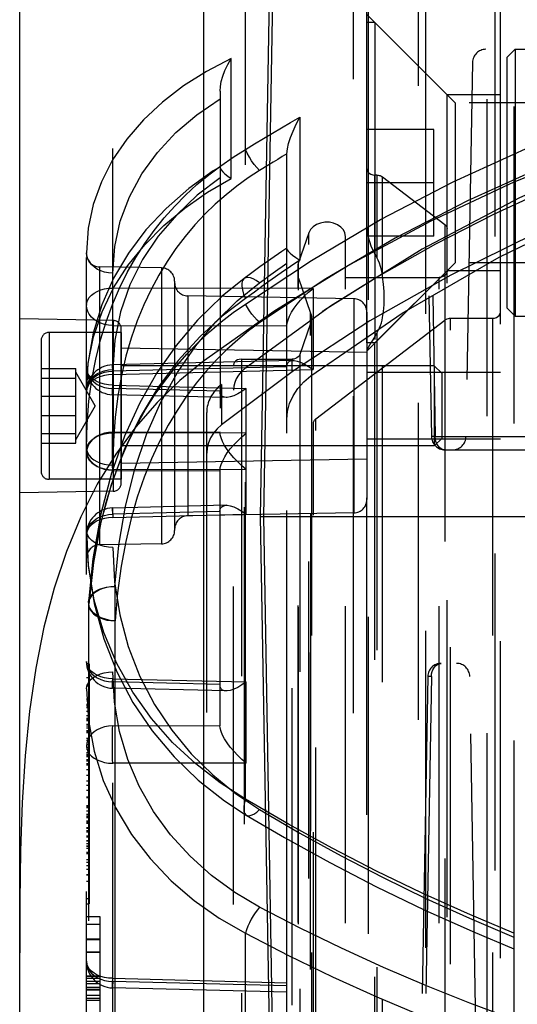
# Model space of a CAD drawing. Header units: inches. Extents: x 0 to 85, y 0 to 55.
# Tile 101 of 115: x 59.2 to 59.9, y 31.9 to 33.4. Entities that reach past the tile are written whole.
import ezdxf

# ---------------------------------------------------------------- set-up
doc = ezdxf.new("R2010")
doc.units = ezdxf.units.IN
doc.header["$LTSCALE"] = 4.675
doc.header["$MEASUREMENT"] = 0
doc.linetypes.add('HIDDEN', pattern=[0.2, 0.1, -0.1])
for name, color, linetype in [('_107103', 7, 'CONTINUOUS'), ('_15875', 7, 'CONTINUOUS'), ('_25203', 7, 'CONTINUOUS'), ('_62843', 7, 'CONTINUOUS'), ('_64327', 7, 'CONTINUOUS'), ('_76191', 7, 'CONTINUOUS'), ('_9831', 7, 'CONTINUOUS')]:
    doc.layers.add(name, color=color, linetype=linetype)

msp = doc.modelspace()

# ---------------------------------------------------------------- linework, layer by layer
at = {"layer": '_107103', "color": 8, "linetype": 'HIDDEN'}
for p, q in [((59.6874, 32.9127), (59.6874, 33.3851)), ((59.6992, 33.3851), (59.6874, 33.3851)), ((59.6992, 33.3851), (59.6992, 32.9127)), ((59.8174, 33.267), (59.6992, 33.3851)), ((59.8174, 33.267), (59.8174, 33.0308)), ((60.3055, 33.267), (59.8174, 33.267)), ((59.7859, 33.2276), (59.6874, 33.2276)), ((59.7859, 33.0701), (59.7859, 33.2276)), ((59.7859, 33.1489), (59.6874, 33.1489)), ((59.7859, 33.0701), (59.6874, 33.0701)), ((59.8174, 33.0308), (59.6992, 32.9127)), ((60.3055, 33.0308), (59.8174, 33.0308)), ((59.6992, 32.9127), (59.6874, 32.9127))]:
    msp.add_line(p, q, dxfattribs=at)
at = {"layer": '_15875', "color": 7, "linetype": 'Continuous'}
for p, q in [((59.4463, 34.9357), (59.4463, 30.2352)), ((59.1756, 30.6155), (59.1756, 34.4392))]:
    msp.add_line(p, q, dxfattribs=at)
at = {"layer": '_15875', "color": 8, "linetype": 'HIDDEN'}
for p, q in [((59.5086, 32.2401), (59.5086, 34.8695)), ((59.6677, 31.4318), (59.6677, 34.6604)), ((59.274, 30.7012), (59.2741, 34.442)), ((59.3127, 31.7967), (59.3127, 34.2594)), ((59.904, 34.1963), (59.904, 31.8418)), ((59.4873, 33.155), (59.4873, 33.3322)), ((59.4709, 33.2841), (59.4709, 32.781)), ((59.5885, 33.2456), (59.5885, 33.0347)), ((59.4542, 33.1606), (59.4719, 33.1741)), ((59.5426, 33.1752), (59.5293, 33.167)), ((59.9463, 33.1724), (59.8354, 33.1221)), ((59.7075, 33.0946), (59.8146, 33.1504)), ((59.8354, 33.1221), (59.7289, 33.067)), ((59.6055, 33.0342), (59.7075, 33.0946)), ((59.7289, 33.067), (59.627, 33.0073)), ((59.9356, 33.0742), (59.811, 33.0128)), ((59.393, 33.0329), (59.3807, 33.0128)), ((59.5086, 32.9701), (59.6055, 33.0342)), ((59.5885, 33.0347), (59.5748, 33.0254)), ((59.5827, 33.0386), (59.5885, 33.0347)), ((59.2934, 33.0249), (59.2934, 32.6149)), ((59.3846, 33.0233), (59.2934, 33.0249)), ((59.3846, 33.0233), (59.3846, 32.6165)), ((59.627, 33.0073), (59.5296, 32.9427)), ((59.811, 33.0128), (59.6919, 32.9451)), ((59.608, 32.9931), (59.3127, 32.9937)), ((59.404, 33.0036), (59.404, 32.6362)), ((59.608, 32.9931), (59.608, 32.8735)), ((59.4233, 32.982), (59.4233, 32.6578)), ((59.6681, 32.9777), (59.4233, 32.982)), ((59.5086, 32.9783), (59.4741, 32.9523)), ((59.5057, 32.9848), (59.5086, 32.9783)), ((59.5215, 32.9878), (59.5086, 32.9783)), ((59.6681, 32.9777), (59.6681, 32.6621)), ((59.274, 32.9684), (59.2741, 32.9688)), ((59.3136, 32.9458), (59.1756, 32.9482)), ((59.3136, 32.9458), (59.3136, 32.694)), ((59.6874, 32.958), (59.6874, 32.6818)), ((59.3127, 32.9383), (59.5693, 32.9377)), ((59.3252, 32.7058), (59.3252, 32.934)), ((59.6919, 32.9451), (59.5794, 32.8716)), ((59.3399, 32.9199), (59.3322, 32.8932)), ((59.4969, 32.9173), (59.4811, 32.903)), ((59.6874, 32.8986), (59.3252, 32.905)), ((59.3322, 32.8932), (59.3255, 32.8649)), ((59.5781, 32.8868), (59.3125, 32.8803)), ((59.3127, 32.8711), (59.3125, 32.8793)), ((59.5693, 32.8774), (59.3127, 32.8711)), ((59.3127, 32.8662), (59.608, 32.8735)), ((59.5764, 32.8867), (59.5781, 32.8868)), ((59.5794, 32.8716), (59.4731, 32.7921)), ((59.3126, 32.8436), (59.3127, 32.8505)), ((59.3127, 32.8505), (59.5096, 32.8457)), ((59.4709, 32.8418), (59.3127, 32.8456)), ((59.4731, 32.8516), (59.4731, 32.7921)), ((59.5096, 32.66), (59.5096, 32.8457)), ((59.3124, 32.8366), (59.3125, 32.8374)), ((59.3125, 32.8364), (59.3124, 32.8366)), ((59.3125, 32.8374), (59.3126, 32.8436)), ((59.4797, 32.8323), (59.3125, 32.8364)), ((59.3531, 32.8034), (59.3298, 32.7553)), ((59.4512, 30.4975), (59.4512, 32.81)), ((59.4731, 32.7921), (59.4666, 32.7861)), ((59.3127, 32.7811), (59.4709, 32.7814)), ((59.5096, 32.7796), (59.3127, 32.78)), ((59.274, 32.7547), (59.2741, 32.7551)), ((59.274, 32.7509), (59.2741, 32.7506)), ((59.2759, 32.7502), (59.2781, 32.7466)), ((59.2781, 32.7466), (59.2811, 32.7434)), ((59.3124, 32.7077), (59.3232, 32.7373)), ((59.6874, 32.7412), (59.3252, 32.7348)), ((59.5096, 32.7261), (59.3127, 32.7256)), ((59.3127, 32.7246), (59.4709, 32.7242)), ((59.4709, 32.3481), (59.4709, 32.7247)), ((59.3136, 32.694), (59.1756, 32.6916)), ((59.4797, 32.6733), (59.3125, 32.6692)), ((59.3127, 32.66), (59.3125, 32.6682)), ((59.4709, 32.6639), (59.3127, 32.66)), ((59.3127, 32.6552), (59.5096, 32.66)), ((59.6681, 32.6621), (59.4233, 32.6578)), ((59.2953, 32.6482), (59.2843, 32.5891)), ((59.3846, 32.6165), (59.2934, 32.6149)), ((59.2814, 32.5677), (59.287, 32.6062)), ((59.2843, 32.5891), (59.2773, 32.5273)), ((59.2773, 32.5273), (59.2814, 32.5677)), ((59.3157, 32.5534), (59.3157, 31.9193)), ((59.277, 32.5282), (59.277, 31.894)), ((59.277, 32.5281), (59.2775, 32.5242)), ((59.2771, 32.5309), (59.2771, 32.5309)), ((59.2771, 32.53), (59.2771, 32.5309)), ((59.3161, 31.8687), (59.3161, 32.5028)), ((59.278, 32.4393), (59.274, 32.4393)), ((59.278, 32.4393), (59.278, 32.0855)), ((59.274, 32.436), (59.278, 32.436)), ((59.274, 32.4194), (59.278, 32.4194)), ((59.3127, 32.4176), (59.5096, 32.4128)), ((59.4709, 32.4089), (59.3127, 32.4128)), ((59.5096, 32.2932), (59.5096, 32.4128)), ((59.278, 32.4078), (59.274, 32.4078)), ((59.274, 32.4068), (59.278, 32.4068)), ((59.278, 32.4064), (59.274, 32.4064)), ((59.4797, 32.3995), (59.3125, 32.4036)), ((59.274, 32.388), (59.278, 32.388)), ((59.274, 32.3867), (59.278, 32.3867)), ((59.274, 32.3801), (59.278, 32.3801)), ((59.278, 32.3777), (59.274, 32.3777)), ((59.274, 32.3773), (59.278, 32.3773)), ((59.278, 32.3746), (59.274, 32.3746)), ((59.278, 32.3691), (59.274, 32.3691)), ((59.274, 32.3631), (59.278, 32.3631)), ((59.278, 32.359), (59.274, 32.359)), ((59.274, 32.3586), (59.278, 32.3586)), ((59.274, 32.3584), (59.278, 32.3584)), ((59.274, 32.3563), (59.278, 32.3563)), ((59.274, 32.3558), (59.278, 32.3558)), ((59.274, 32.3504), (59.278, 32.3504)), ((59.274, 32.3481), (59.278, 32.3481)), ((59.274, 32.3479), (59.278, 32.3479)), ((59.274, 32.345), (59.278, 32.345)), ((59.274, 32.3411), (59.278, 32.3411)), ((59.274, 32.3392), (59.278, 32.3392)), ((59.274, 32.3382), (59.278, 32.3382)), ((59.3127, 32.3482), (59.4709, 32.3486)), ((59.274, 32.3301), (59.278, 32.3301)), ((59.274, 32.327), (59.278, 32.327)), ((59.274, 32.3205), (59.278, 32.3205)), ((59.274, 32.3181), (59.2741, 32.3177)), ((59.274, 32.3165), (59.278, 32.3165)), ((59.274, 32.3136), (59.278, 32.3136)), ((59.274, 32.3089), (59.278, 32.3089)), ((59.278, 32.3078), (59.274, 32.3078)), ((59.274, 32.3058), (59.278, 32.3058)), ((59.274, 32.3039), (59.278, 32.3039)), ((59.274, 32.3027), (59.278, 32.3027)), ((59.278, 32.3026), (59.274, 32.3026)), ((59.274, 32.2984), (59.278, 32.2984)), ((59.274, 32.2973), (59.278, 32.2973)), ((59.274, 32.2962), (59.278, 32.2962)), ((59.274, 32.2924), (59.278, 32.2924)), ((59.5096, 32.2932), (59.3127, 32.2928)), ((59.274, 32.2907), (59.278, 32.2907)), ((59.274, 32.2837), (59.278, 32.2837)), ((59.274, 32.2751), (59.278, 32.2751)), ((59.274, 32.267), (59.278, 32.267)), ((59.278, 32.2601), (59.274, 32.2601)), ((59.274, 32.253), (59.278, 32.253)), ((59.274, 32.2432), (59.278, 32.2432)), ((59.274, 32.2425), (59.278, 32.2425)), ((59.274, 32.2308), (59.278, 32.2308)), ((59.274, 32.2289), (59.278, 32.2289)), ((59.274, 32.2276), (59.278, 32.2276)), ((59.274, 32.2228), (59.278, 32.2228)), ((59.274, 32.2176), (59.278, 32.2176)), ((59.278, 32.2148), (59.274, 32.2148)), ((59.274, 32.2143), (59.278, 32.2143)), ((59.278, 32.2122), (59.274, 32.2122)), ((59.274, 32.2081), (59.278, 32.2081)), ((59.274, 32.2067), (59.278, 32.2067)), ((59.274, 32.2047), (59.278, 32.2047)), ((59.274, 32.1982), (59.278, 32.1982)), ((59.274, 32.1973), (59.278, 32.1973)), ((59.274, 32.1935), (59.278, 32.1935)), ((59.278, 32.1927), (59.274, 32.1927)), ((59.274, 32.1917), (59.278, 32.1917)), ((59.274, 32.1916), (59.278, 32.1916)), ((59.274, 32.1857), (59.278, 32.1857)), ((59.274, 32.1843), (59.278, 32.1843)), ((59.278, 32.1842), (59.274, 32.1842)), ((59.274, 32.1791), (59.278, 32.1791)), ((59.274, 32.1787), (59.278, 32.1787)), ((59.274, 32.1746), (59.278, 32.1746)), ((59.278, 32.1741), (59.274, 32.1741)), ((59.274, 32.1711), (59.278, 32.1711)), ((59.274, 32.1706), (59.278, 32.1706)), ((59.274, 32.1678), (59.278, 32.1678)), ((59.274, 32.1675), (59.278, 32.1675)), ((59.278, 32.1612), (59.274, 32.1612)), ((59.278, 32.1594), (59.274, 32.1594)), ((59.274, 32.1509), (59.278, 32.1509)), ((59.274, 32.1472), (59.278, 32.1472)), ((59.274, 32.1421), (59.278, 32.1421)), ((59.274, 32.1365), (59.278, 32.1365)), ((59.274, 32.1289), (59.278, 32.1289)), ((59.274, 32.1285), (59.278, 32.1285)), ((59.274, 32.1192), (59.278, 32.1192)), ((59.274, 32.0935), (59.278, 32.0935)), ((59.274, 32.0855), (59.278, 32.0855)), ((59.274, 32.0669), (59.2937, 32.0669)), ((59.2937, 32.0669), (59.2937, 31.5254)), ((59.8386, 32.0642), (59.904, 32.0364)), ((59.274, 32.0555), (59.2937, 32.0555)), ((59.274, 32.0341), (59.2937, 32.0341)), ((59.274, 32.0332), (59.2937, 32.0332)), ((59.5086, 31.5881), (59.5086, 32.0422)), ((59.274, 32.0147), (59.2937, 32.0147)), ((59.274, 32.0141), (59.2937, 32.0141)), ((59.274, 31.9789), (59.2937, 31.9789)), ((59.2937, 31.9787), (59.274, 31.9787)), ((59.274, 31.9759), (59.2937, 31.9759)), ((59.2899, 31.9806), (59.2853, 31.9832)), ((59.2951, 31.9786), (59.2899, 31.9806)), ((59.3126, 31.9687), (59.3127, 31.9757)), ((59.3127, 31.9757), (59.5693, 31.9693)), ((59.274, 31.9716), (59.2937, 31.9716)), ((59.274, 31.9682), (59.2937, 31.9682)), ((59.274, 31.9627), (59.2937, 31.9627)), ((59.274, 31.9596), (59.2937, 31.9596)), ((59.3124, 31.9618), (59.3125, 31.9625)), ((59.3125, 31.9616), (59.3124, 31.9618)), ((59.3125, 31.9625), (59.3126, 31.9687)), ((59.5693, 31.9553), (59.3125, 31.9616)), ((59.5693, 31.9645), (59.3127, 31.9708)), ((59.2937, 31.9581), (59.274, 31.9581)), ((59.274, 31.9511), (59.2937, 31.9511)), ((59.274, 31.9508), (59.2937, 31.9508)), ((59.274, 31.9465), (59.2937, 31.9465)), ((59.274, 31.9434), (59.2937, 31.9434))]:
    msp.add_line(p, q, dxfattribs=at)
for points in [[(61.0457, 33.3802), (60.8923, 33.3762), (60.7414, 33.3649), (60.5928, 33.3461), (60.4473, 33.3202), (60.3058, 33.2876), (60.168, 33.2483), (60.0336, 33.2022), (59.904, 33.1499), (59.7805, 33.092), (59.6629, 33.0285), (59.5515, 32.9598), (59.4463, 32.8857)], [(59.8146, 33.1504), (59.9265, 33.2015), (60.0428, 33.2478), (60.163, 33.289), (60.2865, 33.3248), (60.4131, 33.3552)], [(59.4873, 33.3322), (59.451, 33.3132), (59.4172, 33.2917), (59.3861, 33.2678), (59.3581, 33.2416), (59.3334, 33.2131), (59.3126, 33.1826), (59.2961, 33.1505), (59.284, 33.1169), (59.2766, 33.0818), (59.274, 33.0456)], [(59.4709, 33.2841), (59.4714, 33.2908), (59.4727, 33.2981), (59.475, 33.306), (59.4782, 33.3144), (59.4823, 33.3231), (59.4873, 33.3322)], [(59.3127, 33.0155), (59.3157, 33.0547), (59.3238, 33.0921), (59.3373, 33.1281), (59.3557, 33.162), (59.3788, 33.1936), (59.4059, 33.2228), (59.4365, 33.2492), (59.4709, 33.2728)], [(59.535, 33.2142), (59.5482, 33.2222), (59.5616, 33.2301), (59.575, 33.2379), (59.5885, 33.2456)], [(59.5694, 33.1914), (59.5702, 33.1987), (59.572, 33.2068), (59.5748, 33.2157), (59.5785, 33.2252), (59.5831, 33.2352), (59.5885, 33.2456)], [(59.5086, 33.1981), (59.5218, 33.2062), (59.535, 33.2142)], [(59.4719, 33.1741), (59.4901, 33.1866), (59.5086, 33.1981)], [(59.5293, 33.167), (59.5252, 33.1712), (59.5212, 33.1759), (59.5175, 33.1811), (59.5141, 33.1866), (59.5111, 33.1924), (59.5086, 33.1981)], [(59.5694, 33.1914), (59.5626, 33.1874), (59.5559, 33.1833), (59.5492, 33.1793), (59.5426, 33.1752)], [(59.5693, 31.8444), (59.5693, 33.19), (59.5693, 33.1903), (59.5693, 33.1906), (59.5693, 33.1908), (59.5693, 33.1911), (59.5694, 33.1914)], [(59.4709, 33.1726), (59.4609, 33.1663), (59.4247, 33.1402), (59.3914, 33.1111), (59.3617, 33.0795), (59.3359, 33.0452), (59.314, 33.0081), (59.2966, 32.9688), (59.2839, 32.9273), (59.2762, 32.8826), (59.274, 32.8433)], [(59.4709, 33.1716), (59.4714, 33.1699), (59.4727, 33.1678), (59.475, 33.1652), (59.4782, 33.1622), (59.4823, 33.1588), (59.4873, 33.155)], [(59.5293, 33.167), (59.5124, 33.156), (59.4959, 33.144), (59.4797, 33.1312)], [(59.274, 32.8432), (59.2767, 32.8831), (59.2844, 32.9218), (59.297, 32.9588), (59.314, 32.9939), (59.3351, 33.0269), (59.36, 33.0576), (59.3881, 33.0858), (59.419, 33.1116), (59.4522, 33.1348), (59.4873, 33.155)], [(59.4709, 33.1562), (59.4372, 33.1305), (59.407, 33.1018), (59.3799, 33.0701), (59.3567, 33.0356), (59.338, 32.9983), (59.3241, 32.9586), (59.3158, 32.917), (59.3127, 32.8734)], [(59.3342, 33.0167), (59.3466, 33.0385), (59.3599, 33.0591), (59.3739, 33.0787), (59.3887, 33.0971), (59.4041, 33.1145), (59.4202, 33.1308), (59.4369, 33.1462), (59.4542, 33.1606)], [(59.4797, 33.1312), (59.4639, 33.1173), (59.4486, 33.1025), (59.4338, 33.0867), (59.4196, 33.0698), (59.4059, 33.0519), (59.393, 33.0329)], [(59.5693, 33.0525), (59.5619, 33.0474), (59.5457, 33.0361), (59.5297, 33.0247), (59.5138, 33.0131), (59.5065, 33.0078)], [(59.5693, 33.0517), (59.5699, 33.0501), (59.5715, 33.0479), (59.5741, 33.0452), (59.5779, 33.0421), (59.5827, 33.0386)], [(59.3127, 33.0155), (59.3066, 33.0159), (59.3008, 33.0171), (59.2953, 33.0188), (59.2903, 33.0212), (59.2857, 33.0242), (59.2818, 33.0277), (59.2785, 33.0317), (59.2761, 33.0361), (59.2746, 33.0408), (59.274, 33.0456)], [(59.5293, 33.0014), (59.5359, 33.0063), (59.5425, 33.0112), (59.5492, 33.016), (59.5559, 33.0208), (59.5626, 33.0256), (59.5693, 33.0303)], [(59.5748, 33.0254), (59.5612, 33.016), (59.5478, 33.0066)], [(59.5065, 33.0078), (59.4742, 32.9817), (59.4378, 32.9464), (59.4062, 32.909), (59.3779, 32.8686), (59.3526, 32.8243), (59.3301, 32.7752), (59.3107, 32.7206), (59.2951, 32.6605), (59.2836, 32.5942), (59.2772, 32.5309)], [(59.2776, 32.8269), (59.2818, 32.8586), (59.2876, 32.8886), (59.2946, 32.9171), (59.3029, 32.944), (59.3123, 32.9695), (59.3227, 32.9936), (59.3342, 33.0167)], [(59.3807, 33.0128), (59.3692, 32.9915), (59.3585, 32.9689), (59.3487, 32.9451), (59.3399, 32.9199)], [(59.5065, 33.0078), (59.506, 33.0073), (59.5041, 33.0047), (59.503, 33.001), (59.5029, 32.9965), (59.5038, 32.991), (59.5057, 32.9848)], [(59.5293, 33.0014), (59.5244, 33.0049), (59.5198, 33.0074), (59.5156, 33.0089), (59.5119, 33.0094), (59.5087, 33.0089), (59.5065, 33.0078)], [(59.5478, 33.0066), (59.5346, 32.9972), (59.5215, 32.9878)], [(59.2741, 32.9688), (59.2745, 32.9723), (59.2759, 32.9761), (59.2782, 32.9798), (59.2814, 32.9831), (59.2853, 32.9861), (59.2899, 32.9887), (59.2951, 32.9908), (59.3007, 32.9924), (59.3066, 32.9933), (59.3127, 32.9937)], [(59.3127, 32.9937), (59.3126, 32.9887), (59.3126, 32.9832), (59.3125, 32.9773), (59.3125, 32.9712), (59.3124, 32.965), (59.3125, 32.9589), (59.3125, 32.953), (59.3126, 32.9476), (59.3126, 32.9426), (59.3127, 32.9383)], [(59.3157, 32.5534), (59.3219, 32.6143), (59.3317, 32.6719), (59.3453, 32.7264), (59.3626, 32.7775), (59.3838, 32.8252), (59.4081, 32.8691), (59.4353, 32.9085), (59.4649, 32.9437), (59.4961, 32.9747), (59.5293, 33.0014)], [(59.5693, 32.9381), (59.5697, 32.9422), (59.5711, 32.947), (59.5733, 32.9524), (59.5764, 32.9582), (59.5801, 32.9639), (59.5844, 32.9698), (59.5896, 32.976), (59.5953, 32.982), (59.6015, 32.9877), (59.608, 32.9931)], [(59.3127, 32.9383), (59.3066, 32.9387), (59.3007, 32.9399), (59.2951, 32.9417), (59.2899, 32.9442), (59.2853, 32.9473), (59.2814, 32.9509), (59.2782, 32.9549), (59.2759, 32.9592), (59.2745, 32.9637), (59.274, 32.9684)], [(59.4554, 32.929), (59.4728, 32.9437), (59.4905, 32.9575), (59.5086, 32.9701)], [(59.5296, 32.9427), (59.5256, 32.9463), (59.5217, 32.9505), (59.518, 32.955), (59.5145, 32.9598), (59.5113, 32.9649), (59.5086, 32.9701)], [(59.4741, 32.9523), (59.4409, 32.9215), (59.4092, 32.8867)], [(59.5296, 32.9427), (59.5131, 32.9305), (59.4969, 32.9173)], [(59.3903, 32.858), (59.4059, 32.8777), (59.4219, 32.8961), (59.4385, 32.9132), (59.4554, 32.929)], [(59.4811, 32.903), (59.4656, 32.8877), (59.4505, 32.8711), (59.4357, 32.8533), (59.4214, 32.834), (59.4076, 32.8133)], [(59.4463, 32.8857), (59.4115, 32.8574), (59.3783, 32.8251), (59.3467, 32.7888), (59.3171, 32.7486), (59.2899, 32.7042), (59.2655, 32.6563), (59.2444, 32.6053), (59.2263, 32.5511), (59.2114, 32.4936), (59.1994, 32.4331), (59.1903, 32.3697), (59.1837, 32.3036), (59.1795, 32.235), (59.177, 32.1637), (59.1756, 32.0899), (59.1756, 32.0135)], [(59.274, 32.8758), (59.2745, 32.8711), (59.2759, 32.8666), (59.2782, 32.8622), (59.2814, 32.8582), (59.2853, 32.8547), (59.2899, 32.8516), (59.2951, 32.8491), (59.3007, 32.8472), (59.3066, 32.8461), (59.3127, 32.8456)], [(59.3127, 32.8505), (59.3066, 32.8509), (59.3007, 32.8518), (59.2951, 32.8534), (59.2899, 32.8555), (59.2853, 32.8581), (59.2814, 32.8611), (59.2782, 32.8644), (59.2759, 32.8681), (59.2745, 32.8719), (59.274, 32.8758)], [(59.274, 32.8433), (59.2745, 32.8479), (59.2759, 32.8524), (59.2781, 32.8566), (59.2811, 32.8605), (59.2849, 32.8641), (59.2895, 32.8672), (59.2946, 32.8697), (59.3003, 32.8717), (59.3064, 32.8729), (59.3127, 32.8734)], [(59.3125, 32.8803), (59.3124, 32.8801), (59.3125, 32.8791), (59.3127, 32.8662)], [(59.3125, 32.8793), (59.3125, 32.8802), (59.3125, 32.8803)], [(59.4092, 32.8867), (59.3798, 32.8473), (59.3531, 32.8034)], [(59.5692, 32.8774), (59.5697, 32.881), (59.5711, 32.8838), (59.5733, 32.8857), (59.5764, 32.8867)], [(59.5781, 32.8868), (59.5801, 32.8867), (59.5844, 32.886), (59.5896, 32.8842), (59.5953, 32.8816), (59.6014, 32.878), (59.608, 32.8735)], [(59.3127, 32.8662), (59.3066, 32.8659), (59.3007, 32.8649), (59.2951, 32.8633), (59.2899, 32.8612), (59.2853, 32.8587), (59.2814, 32.8557), (59.2782, 32.8523), (59.2759, 32.8487), (59.2745, 32.8448), (59.274, 32.8409)], [(59.2759, 32.8501), (59.2782, 32.8545), (59.2814, 32.8585), (59.2853, 32.8621), (59.2899, 32.8651), (59.2951, 32.8676), (59.3007, 32.8695), (59.3066, 32.8706), (59.3127, 32.8711)], [(59.3255, 32.8649), (59.3202, 32.8347), (59.3161, 32.8027), (59.3137, 32.7686), (59.3127, 32.7326)], [(59.274, 32.8409), (59.2745, 32.8456), (59.2759, 32.8501)], [(59.3127, 32.8456), (59.3125, 32.8383), (59.3125, 32.837), (59.3125, 32.8365), (59.3125, 32.8364)], [(59.3232, 32.7373), (59.335, 32.7648), (59.3477, 32.7905), (59.3612, 32.8145), (59.3754, 32.837), (59.3903, 32.858)], [(59.5096, 32.8457), (59.5031, 32.8411), (59.4969, 32.8376), (59.491, 32.8348), (59.4857, 32.8331), (59.4813, 32.8324), (59.4797, 32.8323)], [(59.4797, 32.8323), (59.4776, 32.8325), (59.4745, 32.8337), (59.4724, 32.8357), (59.4713, 32.8382), (59.4709, 32.8413)], [(59.274, 32.7579), (59.275, 32.7931), (59.2776, 32.8269)], [(59.4076, 32.8133), (59.3944, 32.7912), (59.3819, 32.7675), (59.3701, 32.742), (59.3591, 32.7147), (59.349, 32.6853), (59.3399, 32.6537), (59.3319, 32.6197)], [(59.4666, 32.7861), (59.4612, 32.7797), (59.4569, 32.7728), (59.4538, 32.7655), (59.4519, 32.7581), (59.4512, 32.7503)], [(59.3127, 32.7811), (59.3066, 32.7807), (59.3007, 32.7795), (59.2951, 32.7776), (59.2899, 32.7752), (59.2853, 32.7721), (59.2814, 32.7685), (59.2782, 32.7645), (59.2759, 32.7602), (59.2745, 32.7556), (59.274, 32.7509)], [(59.2741, 32.7551), (59.2745, 32.7586), (59.2759, 32.7625), (59.2782, 32.7661), (59.2814, 32.7695), (59.2853, 32.7725), (59.2899, 32.7751), (59.2951, 32.7771), (59.3007, 32.7787), (59.3066, 32.7797), (59.3127, 32.78)], [(59.3127, 32.7256), (59.3126, 32.7307), (59.3126, 32.7362), (59.3125, 32.7421), (59.3125, 32.7482), (59.3124, 32.7544), (59.3125, 32.7605), (59.3125, 32.7663), (59.3126, 32.7718), (59.3126, 32.7768), (59.3127, 32.7811)], [(59.3127, 32.78), (59.3126, 32.775), (59.3126, 32.7695), (59.3125, 32.7636), (59.3125, 32.7575), (59.3124, 32.7513), (59.3125, 32.7452), (59.3125, 32.7394), (59.3126, 32.7339), (59.3126, 32.7289), (59.3127, 32.7246)], [(59.5096, 32.7261), (59.503, 32.7314), (59.4969, 32.7372), (59.491, 32.7434), (59.4857, 32.7497), (59.4813, 32.7557), (59.4776, 32.7616), (59.4746, 32.7674), (59.4724, 32.7728), (59.4712, 32.7774), (59.4708, 32.7814)], [(59.4709, 32.7247), (59.4713, 32.7288), (59.4726, 32.7335), (59.4749, 32.739), (59.4779, 32.7447), (59.4816, 32.7505), (59.486, 32.7564), (59.4911, 32.7625), (59.4969, 32.7685), (59.5031, 32.7742), (59.5096, 32.7796)], [(59.274, 32.7579), (59.2745, 32.7539), (59.2759, 32.7502)], [(59.3127, 32.7246), (59.3066, 32.725), (59.3007, 32.7262), (59.2951, 32.728), (59.2899, 32.7305), (59.2853, 32.7336), (59.2814, 32.7372), (59.2782, 32.7412), (59.2759, 32.7455), (59.2745, 32.7501), (59.274, 32.7547)], [(59.2741, 32.7506), (59.2745, 32.747), (59.2759, 32.7432), (59.2782, 32.7396), (59.2814, 32.7362), (59.2853, 32.7332), (59.2899, 32.7306), (59.2951, 32.7285), (59.3007, 32.727), (59.3066, 32.726), (59.3127, 32.7256)], [(59.2811, 32.7434), (59.2849, 32.7404), (59.2895, 32.7378), (59.2946, 32.7356), (59.3003, 32.734), (59.3064, 32.733), (59.3127, 32.7326)], [(59.3298, 32.7553), (59.3105, 32.7036), (59.2953, 32.6482)], [(59.287, 32.6062), (59.2941, 32.6423), (59.3026, 32.6761), (59.3124, 32.7077)], [(59.4708, 32.6639), (59.4713, 32.6675), (59.4726, 32.6703), (59.4749, 32.6722), (59.478, 32.6732), (59.4797, 32.6733)], [(59.4797, 32.6733), (59.4816, 32.6733), (59.486, 32.6725), (59.4912, 32.6708), (59.4969, 32.6681), (59.503, 32.6645), (59.5096, 32.66)], [(59.2782, 32.6434), (59.2814, 32.6474), (59.2853, 32.651), (59.2899, 32.6541), (59.2951, 32.6566), (59.3007, 32.6584), (59.3066, 32.6596), (59.3127, 32.66)], [(59.3125, 32.6692), (59.3124, 32.6691), (59.3125, 32.6681), (59.3127, 32.6552)], [(59.3125, 32.6682), (59.3125, 32.6691), (59.3125, 32.6692)], [(59.3127, 32.6552), (59.3066, 32.6548), (59.3007, 32.6538), (59.2951, 32.6523), (59.2899, 32.6502), (59.2853, 32.6476), (59.2814, 32.6446), (59.2782, 32.6412), (59.2759, 32.6376), (59.2745, 32.6338), (59.274, 32.6299)], [(59.274, 32.6299), (59.2745, 32.6345), (59.2759, 32.6391), (59.2782, 32.6434)], [(59.274, 32.6366), (59.2765, 32.5849), (59.2852, 32.5286), (59.2994, 32.4764), (59.3187, 32.4277), (59.3426, 32.3825), (59.3709, 32.3407), (59.4032, 32.3023), (59.4388, 32.268), (59.4775, 32.2374), (59.5096, 32.2164)], [(59.5086, 32.2401), (59.471, 32.264), (59.435, 32.2919), (59.401, 32.3236), (59.3698, 32.3591), (59.3423, 32.3979), (59.3187, 32.4401), (59.2997, 32.4855), (59.2856, 32.5336), (59.277, 32.5842), (59.274, 32.6365)], [(59.3127, 32.6112), (59.3066, 32.6116), (59.3008, 32.6126), (59.2953, 32.6141), (59.2903, 32.616), (59.2857, 32.6185), (59.2818, 32.6215), (59.2785, 32.6248), (59.2761, 32.6285), (59.2746, 32.6325), (59.274, 32.6365)], [(59.3319, 32.6197), (59.3252, 32.5833), (59.3199, 32.5443), (59.3161, 32.5028)], [(59.3127, 32.6112), (59.3154, 32.5603), (59.323, 32.5116), (59.3356, 32.465), (59.3528, 32.4209), (59.3744, 32.3797), (59.3997, 32.3416), (59.4285, 32.3069), (59.4601, 32.2757), (59.4936, 32.2483), (59.5293, 32.2247)], [(59.3157, 32.5534), (59.3097, 32.553), (59.3038, 32.5521), (59.2982, 32.5506), (59.2931, 32.5485), (59.2885, 32.5459), (59.2845, 32.543), (59.2814, 32.5396), (59.279, 32.536), (59.2776, 32.5322), (59.277, 32.5282)], [(59.2771, 32.5309), (59.2776, 32.5338), (59.2791, 32.5376), (59.2814, 32.5411), (59.2846, 32.5443), (59.2885, 32.5471), (59.2931, 32.5494), (59.2982, 32.5513), (59.3038, 32.5526), (59.3097, 32.5533), (59.3157, 32.5534)], [(59.2771, 32.53), (59.2771, 32.5295), (59.2771, 32.5291), (59.2771, 32.5286), (59.2772, 32.5282), (59.2772, 32.5277), (59.2773, 32.5273)], [(59.3161, 32.5028), (59.3089, 32.5036), (59.302, 32.5052), (59.2956, 32.5075), (59.2899, 32.5105), (59.2851, 32.5142), (59.2813, 32.5182), (59.2787, 32.5227), (59.2773, 32.5273)], [(59.2775, 32.5242), (59.279, 32.5203), (59.2813, 32.5167), (59.2845, 32.5133), (59.2885, 32.5103), (59.2931, 32.5077), (59.2983, 32.5056), (59.304, 32.5041), (59.31, 32.5032), (59.3161, 32.5028)], [(59.274, 32.4429), (59.2745, 32.4383), (59.2759, 32.4337), (59.2782, 32.4294), (59.2814, 32.4254), (59.2853, 32.4218), (59.2899, 32.4187), (59.2951, 32.4162), (59.3007, 32.4144), (59.3066, 32.4132), (59.3127, 32.4128)], [(59.3127, 32.4176), (59.3066, 32.418), (59.3007, 32.419), (59.2951, 32.4205), (59.2899, 32.4226), (59.2853, 32.4252), (59.2814, 32.4282), (59.2782, 32.4316), (59.2759, 32.4352), (59.2745, 32.439), (59.274, 32.4429)], [(59.274, 32.4024), (59.2745, 32.4063), (59.2759, 32.4101), (59.2781, 32.4136), (59.2811, 32.4169), (59.2849, 32.4199), (59.2895, 32.4225), (59.2946, 32.4246), (59.3003, 32.4263), (59.3064, 32.4273), (59.3127, 32.4277)], [(59.5293, 32.0807), (59.4926, 32.1023), (59.4585, 32.1274), (59.4267, 32.1559), (59.398, 32.1875), (59.373, 32.2219), (59.3518, 32.2589), (59.335, 32.2984), (59.3227, 32.3399), (59.3153, 32.383), (59.3127, 32.4277)], [(59.3125, 32.4047), (59.3126, 32.4132), (59.3127, 32.4176)], [(59.3127, 32.4128), (59.3125, 32.4046), (59.3125, 32.4037), (59.3125, 32.4036)], [(59.4797, 32.3995), (59.4776, 32.3997), (59.4745, 32.4008), (59.4724, 32.4028), (59.4713, 32.4054), (59.4709, 32.4085)], [(59.5096, 32.4128), (59.5031, 32.4083), (59.4969, 32.4047), (59.491, 32.402), (59.4857, 32.4002), (59.4813, 32.3995), (59.4797, 32.3995)], [(59.274, 32.4024), (59.2769, 32.3558), (59.2852, 32.3107), (59.2988, 32.2674), (59.3174, 32.2264), (59.3404, 32.188), (59.3677, 32.1524), (59.3987, 32.1197), (59.433, 32.0903), (59.4698, 32.0644), (59.5086, 32.0422)], [(59.3125, 32.4036), (59.3124, 32.4037), (59.3125, 32.4047)], [(59.3127, 32.3482), (59.3066, 32.3478), (59.3007, 32.3466), (59.2951, 32.3448), (59.2899, 32.3423), (59.2853, 32.3392), (59.2814, 32.3356), (59.2782, 32.3316), (59.2759, 32.3273), (59.2745, 32.3227), (59.274, 32.3181)], [(59.3127, 32.2928), (59.3126, 32.2978), (59.3126, 32.3033), (59.3125, 32.3092), (59.3125, 32.3153), (59.3124, 32.3215), (59.3125, 32.3276), (59.3125, 32.3335), (59.3126, 32.3389), (59.3126, 32.3439), (59.3127, 32.3482)], [(59.5096, 32.2932), (59.503, 32.2985), (59.4969, 32.3043), (59.491, 32.3105), (59.4857, 32.3168), (59.4813, 32.3228), (59.4776, 32.3287), (59.4746, 32.3345), (59.4724, 32.3399), (59.4712, 32.3446), (59.4708, 32.3486)], [(59.2741, 32.3177), (59.2745, 32.3142), (59.2759, 32.3103), (59.2782, 32.3067), (59.2814, 32.3033), (59.2853, 32.3003), (59.2899, 32.2978), (59.2951, 32.2957), (59.3007, 32.2941), (59.3066, 32.2931), (59.3127, 32.2928)], [(59.5086, 32.2401), (59.5071, 32.2348), (59.5061, 32.2298), (59.5058, 32.2256), (59.5061, 32.2221), (59.5071, 32.2192), (59.5087, 32.217), (59.5096, 32.2164)], [(59.904, 32.0425), (59.8355, 32.0713), (59.768, 32.1018), (59.7014, 32.1339), (59.636, 32.1677), (59.5717, 32.2032), (59.5086, 32.2401)], [(59.5096, 32.2164), (59.5109, 32.2158), (59.5137, 32.2155), (59.517, 32.2163), (59.5208, 32.218), (59.525, 32.2209), (59.5293, 32.2247)], [(59.5293, 32.2247), (59.5887, 32.1899), (59.6493, 32.1564), (59.7113, 32.1242)], [(59.5096, 32.2164), (59.5657, 32.1833), (59.6327, 32.1463), (59.7014, 32.1108), (59.7717, 32.0769), (59.8434, 32.0448), (59.904, 32.0194)], [(59.7113, 32.1242), (59.7744, 32.0935), (59.8386, 32.0642)], [(59.5293, 32.0807), (59.526, 32.0768), (59.5227, 32.0725), (59.5197, 32.0678), (59.5168, 32.0629), (59.5143, 32.0577), (59.512, 32.0525), (59.5101, 32.0472), (59.5086, 32.0422)], [(59.904, 31.915), (59.839, 31.9392), (59.775, 31.9648), (59.712, 31.9918), (59.65, 32.0201), (59.5891, 32.0497), (59.5293, 32.0807)], [(59.5086, 32.0422), (59.572, 32.0094), (59.6365, 31.9781), (59.702, 31.9484), (59.7684, 31.9202), (59.8358, 31.8935), (59.904, 31.8685)], [(59.274, 32.001), (59.2745, 31.9963), (59.2759, 31.9917), (59.2782, 31.9874), (59.2814, 31.9834), (59.2853, 31.9798), (59.2899, 31.9767), (59.2951, 31.9743), (59.3007, 31.9724), (59.3066, 31.9713), (59.3127, 31.9708)], [(59.2853, 31.9832), (59.2814, 31.9862), (59.2782, 31.9896), (59.2759, 31.9932), (59.2745, 31.997), (59.274, 32.001)], [(59.3127, 31.9757), (59.3066, 31.976), (59.3007, 31.977), (59.2951, 31.9786)], [(59.3127, 31.9708), (59.3125, 31.9634), (59.3125, 31.9622), (59.3125, 31.9616), (59.3125, 31.9616)]]:
    msp.add_lwpolyline(points, dxfattribs=at)
for centre, radius, start, end in [((59.2937, 33.0446), 0.0197, 180, 269), ((59.3843, 33.0036), 0.0197, 0, 89), ((59.4237, 33.0017), 0.0197, 180, 269), ((59.6677, 32.958), 0.0197, 0, 89), ((59.3134, 32.9684), 0.0394, 178.7175, 180), ((59.3134, 32.934), 0.0118, 0, 89), ((59.3134, 32.8409), 0.0394, 91.4087, 180), ((59.3134, 32.8758), 0.0394, 180, 268.5913), ((59.3134, 32.7547), 0.0394, 178.7175, 180), ((59.3134, 32.7509), 0.0394, 180, 181.2825), ((59.3134, 32.7058), 0.0118, 271, 360), ((59.6677, 32.6818), 0.0197, 271, 360), ((59.3134, 32.6299), 0.0394, 91.4087, 180), ((59.4237, 32.6381), 0.0197, 91, 180), ((59.3843, 32.6362), 0.0197, 271, 360), ((59.2937, 32.5952), 0.0197, 91, 180), ((59.3164, 32.5281), 0.0394, 175.9296, 180), ((59.3134, 32.4429), 0.0394, 180, 268.5913), ((59.3134, 32.3181), 0.0394, 180, 181.2825), ((59.3134, 32.001), 0.0394, 180, 268.5913)]:
    msp.add_arc(centre, radius, start, end, dxfattribs=at)
for centre, major_axis, start_param, end_param in [((61.0654, 31.6745), (2.2046, -0.0299), 1.634791, 2.388204), ((59.53, 32.8096), (0.0787, -0.0011), 2.388204, 3.151991)]:
    msp.add_ellipse(centre, major_axis=major_axis, ratio=0.765986, start_param=start_param, end_param=end_param, dxfattribs=at)
at = {"layer": '_25203', "color": 8, "linetype": 'HIDDEN'}
for p, q in [((59.6874, 20.9967), (59.6874, 33.4919)), ((59.8843, 20.7856), (59.8843, 33.4919)), ((59.8646, 21.5846), (59.8646, 33.468)), ((59.689, 33.4436), (59.689, 21.8544)), ((59.8764, 21.8498), (59.8764, 33.444)), ((59.7636, 22.0719), (59.7636, 33.424)), ((59.7738, 33.4231), (59.7738, 22.0819)), ((59.8055, 33.2788), (59.6874, 33.3969)), ((59.8055, 20.8459), (59.8055, 33.2788)), ((59.8843, 33.2788), (59.8055, 33.2788)), ((59.6992, 33.0437), (59.6992, 33.1601)), ((59.7022, 33.1601), (59.6992, 33.1601)), ((59.7022, 33.1601), (59.7022, 33.0387)), ((59.7106, 33.0103), (59.7106, 33.1575)), ((59.7106, 33.1575), (59.8021, 33.0874)), ((59.8021, 33.0874), (59.8021, 20.7739)), ((59.6018, 33.0751), (59.5865, 33.0314)), ((59.6018, 20.9027), (59.6018, 33.0751)), ((59.6559, 20.8369), (59.6559, 33.0697)), ((59.5861, 20.838), (59.5861, 33.029)), ((59.5865, 20.8357), (59.5865, 33.0314)), ((59.8055, 33.019), (59.6874, 32.9008)), ((59.8843, 33.019), (59.8055, 33.019)), ((59.5865, 33.0081), (59.6044, 32.9568)), ((59.6559, 33.0094), (59.7937, 33.0094)), ((59.7937, 20.8369), (59.7937, 33.0094)), ((59.6044, 20.7688), (59.6044, 32.9568)), ((59.6057, 32.949), (59.6057, 20.7766)), ((59.6122, 32.8009), (59.8021, 32.9464)), ((59.7106, 21.1922), (59.7106, 32.9504)), ((59.8104, 20.7766), (59.8104, 32.949)), ((59.8104, 32.949), (59.8725, 32.949)), ((59.8725, 32.949), (59.8725, 20.7766)), ((59.6044, 32.9412), (59.5884, 32.8954)), ((59.6051, 32.9438), (59.6044, 32.9412)), ((59.6992, 21.2255), (59.6992, 32.9223)), ((59.7022, 32.9273), (59.7022, 21.2205)), ((59.6879, 32.9035), (59.6874, 32.902)), ((59.6893, 32.9058), (59.6879, 32.9035)), ((59.5024, 32.8887), (59.5024, 20.7162)), ((59.5024, 32.8887), (59.577, 32.8887)), ((59.577, 20.7162), (59.577, 32.8887)), ((59.5884, 32.8954), (59.5884, 20.7229)), ((59.4906, 30.2147), (59.4906, 32.8797)), ((59.8843, 32.8691), (59.6874, 32.8691)), ((59.6122, 20.6284), (59.6122, 32.8009)), ((59.6087, 19.5685), (59.6087, 32.7945)), ((59.8843, 32.7707), (59.6874, 32.7707))]:
    msp.add_line(p, q, dxfattribs=at)
for points in [[(59.6874, 33.1692), (59.6879, 33.1668), (59.6889, 33.1648), (59.6907, 33.1629), (59.693, 33.1615), (59.6959, 33.1606), (59.6992, 33.1601)], [(59.7022, 33.1601), (59.7038, 33.1601), (59.7053, 33.1598), (59.7067, 33.1595)], [(59.7067, 33.1595), (59.7081, 33.1589), (59.7094, 33.1583), (59.7106, 33.1575)], [(59.6559, 33.0697), (59.655, 33.0749), (59.6528, 33.0795), (59.649, 33.0836), (59.6441, 33.087), (59.6383, 33.0893), (59.632, 33.0906), (59.6254, 33.0906), (59.619, 33.0895), (59.6132, 33.0873), (59.6081, 33.084), (59.6044, 33.08), (59.6018, 33.0751)], [(59.6874, 33.0821), (59.6879, 33.0753), (59.6893, 33.0686), (59.6911, 33.0621), (59.6934, 33.0557), (59.6962, 33.0495), (59.6992, 33.0437)], [(59.8021, 33.0874), (59.8031, 33.0865), (59.804, 33.0855), (59.8046, 33.0845), (59.8051, 33.0833), (59.8054, 33.0822), (59.8055, 33.081)], [(59.7022, 33.0387), (59.7017, 33.0395), (59.7013, 33.0404), (59.7008, 33.0412), (59.7003, 33.042), (59.6998, 33.0429), (59.6992, 33.0437)], [(59.7106, 33.0103), (59.7097, 33.0156), (59.7087, 33.0206), (59.7075, 33.0255), (59.706, 33.0302), (59.7042, 33.0347), (59.7022, 33.0387)], [(59.5865, 33.0314), (59.5863, 33.031), (59.5862, 33.0306), (59.5862, 33.0302), (59.5861, 33.0298), (59.5861, 33.0294), (59.5861, 33.029)], [(59.8055, 33.0184), (59.8051, 33.016), (59.804, 33.014), (59.8023, 33.0122), (59.8, 33.0107), (59.7971, 33.0098), (59.7937, 33.0094)], [(59.5861, 33.0105), (59.5861, 33.0101), (59.5861, 33.0097), (59.5862, 33.0093), (59.5862, 33.0089), (59.5863, 33.0085), (59.5865, 33.0081)], [(59.7106, 32.9504), (59.7119, 32.9593), (59.7128, 32.9687), (59.713, 32.9785), (59.7128, 32.9887), (59.7119, 32.9993), (59.7106, 33.0103)], [(59.6044, 32.9568), (59.6051, 32.9543), (59.6056, 32.9517), (59.6057, 32.949)], [(59.6057, 32.949), (59.6056, 32.9464), (59.6051, 32.9438)], [(59.7075, 32.9386), (59.7087, 32.9424), (59.7097, 32.9463), (59.7106, 32.9504)], [(59.8021, 32.9464), (59.8033, 32.9472), (59.8045, 32.9478), (59.8059, 32.9483), (59.8074, 32.9487), (59.8089, 32.949), (59.8104, 32.949)], [(59.8725, 32.949), (59.8755, 32.9494), (59.8782, 32.9502), (59.8806, 32.9515), (59.8825, 32.9533), (59.8837, 32.9555), (59.8843, 32.9581)], [(59.7022, 32.9273), (59.7042, 32.9311), (59.706, 32.9348), (59.7075, 32.9386)], [(59.6992, 32.9223), (59.6962, 32.9171), (59.6934, 32.9127), (59.6893, 32.9058)], [(59.6992, 32.9223), (59.6998, 32.9231), (59.7003, 32.924), (59.7008, 32.9248), (59.7013, 32.9256), (59.7017, 32.9265), (59.7022, 32.9273)], [(59.5024, 32.8887), (59.4993, 32.8884), (59.4966, 32.8876), (59.4942, 32.8862), (59.4924, 32.8844), (59.4912, 32.8823), (59.4906, 32.8797)], [(59.5884, 32.8954), (59.5874, 32.8936), (59.5861, 32.892), (59.5843, 32.8907), (59.5822, 32.8896), (59.5797, 32.889), (59.577, 32.8887)], [(59.6087, 32.7945), (59.6088, 32.7957), (59.6091, 32.7968), (59.6096, 32.798), (59.6103, 32.799), (59.6111, 32.8), (59.6122, 32.8009)]]:
    msp.add_lwpolyline(points, dxfattribs=at)
at = {"layer": '_62843', "color": 7, "linetype": 'Continuous'}
for p, q in [((59.552, 33.9169), (59.53, 32.6568)), ((59.5568, 33.9169), (59.5348, 32.6568)), ((59.53, 32.6568), (59.552, 31.3966)), ((59.53, 32.6568), (62.6008, 32.6568)), ((59.5348, 32.6568), (59.5568, 31.3966))]:
    msp.add_line(p, q, dxfattribs=at)
at = {"layer": '_62843', "color": 8, "linetype": 'HIDDEN'}
for p, q in [((59.7626, 33.9169), (59.7825, 32.7745)), ((59.768, 33.9169), (59.788, 32.7745)), ((60.457, 33.3457), (59.8628, 33.3457)), ((59.8431, 33.3264), (59.8334, 32.7745)), ((60.4767, 33.3264), (59.8431, 33.3264)), ((59.788, 32.7745), (62.3427, 32.7745)), ((59.8022, 32.7552), (59.7994, 32.7556)), ((59.8022, 32.7552), (62.3286, 32.7552)), ((59.7913, 32.4387), (59.794, 32.4398)), ((59.7939, 32.4398), (59.7967, 32.4402)), ((62.3341, 32.4402), (59.7967, 32.4402)), ((59.7828, 32.4245), (59.7836, 32.4281)), ((59.777, 32.4209), (59.7591, 31.3966)), ((59.7825, 32.4209), (59.7646, 31.3966)), ((62.3483, 32.4209), (59.7825, 32.4209)), ((59.8486, 31.869), (59.8389, 32.4209))]:
    msp.add_line(p, q, dxfattribs=at)
for points in [[(59.788, 32.7745), (59.785, 32.7745), (59.7839, 32.7745), (59.7832, 32.7745), (59.7827, 32.7745), (59.7825, 32.7745)], [(59.7968, 32.7566), (59.7944, 32.7584), (59.7923, 32.7608), (59.7905, 32.7637), (59.7892, 32.7671), (59.7883, 32.7707), (59.788, 32.7745)], [(59.7995, 32.7555), (59.7968, 32.7567), (59.7943, 32.7585), (59.7922, 32.7609), (59.7904, 32.7639), (59.7891, 32.7673), (59.7883, 32.7709)], [(59.7825, 32.4209), (59.7828, 32.4247), (59.7837, 32.4283), (59.785, 32.4316), (59.7868, 32.4346), (59.7889, 32.437), (59.7913, 32.4387)], [(59.7836, 32.4281), (59.7849, 32.4314), (59.7867, 32.4344), (59.7888, 32.4369), (59.7913, 32.4387)], [(59.7784, 32.4209), (59.7777, 32.4209), (59.7772, 32.4209), (59.777, 32.4209)], [(59.7825, 32.4209), (59.7809, 32.4209), (59.7784, 32.4209)]]:
    msp.add_lwpolyline(points, dxfattribs=at)
for centre, start, end in [((59.8628, 33.326), 90, 179), ((59.8022, 32.7749), 181, 270), ((59.8138, 32.7749), 270, 359), ((59.7967, 32.4205), 90, 179), ((59.8193, 32.4205), 1, 90)]:
    msp.add_arc(centre, 0.0197, start, end, dxfattribs=at)
at = {"layer": '_64327', "color": 8, "linetype": 'HIDDEN'}
for p, q in [((59.8941, 33.3339), (59.9059, 33.3457)), ((59.9059, 33.3457), (59.9059, 32.952)), ((59.9059, 33.3457), (62.2248, 33.3457)), ((59.8941, 32.9638), (59.8941, 33.3339)), ((60.5634, 33.2473), (59.8941, 33.2473)), ((60.5634, 33.0505), (59.8941, 33.0505)), ((59.8941, 32.9638), (59.9059, 32.952)), ((59.9059, 32.952), (62.2248, 32.952))]:
    msp.add_line(p, q, dxfattribs=at)
at = {"layer": '_76191', "color": 8, "linetype": 'HIDDEN'}
for p, q in [((59.5071, 22.8531), (59.5071, 32.8745)), ((59.6048, 22.8428), (59.6048, 32.8642)), ((59.4906, 21.8008), (59.4906, 32.8431)), ((59.5693, 21.9133), (59.5693, 32.7996))]:
    msp.add_line(p, q, dxfattribs=at)
for points in [[(62.6236, 32.8745), (62.497, 32.9671), (62.3622, 33.0511), (62.2186, 33.1266), (62.0678, 33.193), (61.9106, 33.2499), (61.748, 33.2969), (61.5812, 33.3337), (61.411, 33.3602), (61.2388, 33.3761), (61.0654, 33.3815), (60.892, 33.3761), (60.7197, 33.3602), (60.5496, 33.3337), (60.3828, 33.2969), (60.2202, 33.2499), (60.063, 33.193), (59.9121, 33.1266), (59.7686, 33.0511), (59.6337, 32.9671), (59.5071, 32.8745)], [(59.6048, 32.8642), (59.7392, 32.9567), (59.8824, 33.0394), (60.0348, 33.1125), (60.1947, 33.1753), (60.3611, 33.2273), (60.5326, 33.2682), (60.708, 33.2975), (60.886, 33.3152), (61.0654, 33.3211), (61.2447, 33.3152), (61.4227, 33.2975), (61.5982, 33.2682), (61.7697, 33.2273), (61.936, 33.1753), (62.096, 33.1125), (62.2484, 33.0394), (62.3916, 32.9567), (62.526, 32.8642)], [(59.5071, 32.8745), (59.5022, 32.87), (59.4981, 32.8652), (59.4949, 32.86), (59.4925, 32.8545), (59.4911, 32.8489), (59.4906, 32.8431)], [(59.5693, 32.7996), (59.5704, 32.8117), (59.5735, 32.8233), (59.5786, 32.8346), (59.5855, 32.8454), (59.5943, 32.8552), (59.6048, 32.8642)]]:
    msp.add_lwpolyline(points, dxfattribs=at)
at = {"layer": '_9831', "color": 8, "linetype": 'HIDDEN'}
for p, q in [((59.2189, 32.9282), (59.2189, 32.7116)), ((59.3252, 32.9282), (59.2189, 32.9282)), ((59.3252, 32.9282), (59.3252, 32.7116)), ((59.2071, 32.9163), (59.2071, 32.7234)), ((59.2071, 32.8751), (59.2583, 32.8751)), ((59.2583, 32.7647), (59.2583, 32.8751)), ((59.7866, 32.8789), (59.3252, 32.8789)), ((59.7866, 32.8789), (59.7866, 32.7608)), ((59.7977, 32.8679), (59.7866, 32.8789)), ((59.2071, 32.8608), (59.2583, 32.8608)), ((59.2869, 32.8199), (59.2583, 32.8695)), ((59.7977, 32.8679), (59.7977, 32.7719)), ((59.2071, 32.8341), (59.2583, 32.8341)), ((59.2869, 32.8199), (59.2583, 32.7703)), ((59.2071, 32.8056), (59.2583, 32.8056)), ((59.2071, 32.779), (59.2583, 32.779)), ((59.7977, 32.7719), (59.7866, 32.7608)), ((59.2071, 32.7647), (59.2583, 32.7647)), ((59.7866, 32.7608), (59.3252, 32.7608)), ((59.3252, 32.7116), (59.2189, 32.7116))]:
    msp.add_line(p, q, dxfattribs=at)
for centre, start, end in [((59.2189, 32.9163), 90, 180), ((59.2189, 32.7234), 180, 270)]:
    msp.add_arc(centre, 0.0118, start, end, dxfattribs=at)

doc.saveas('drawing.dxf')
